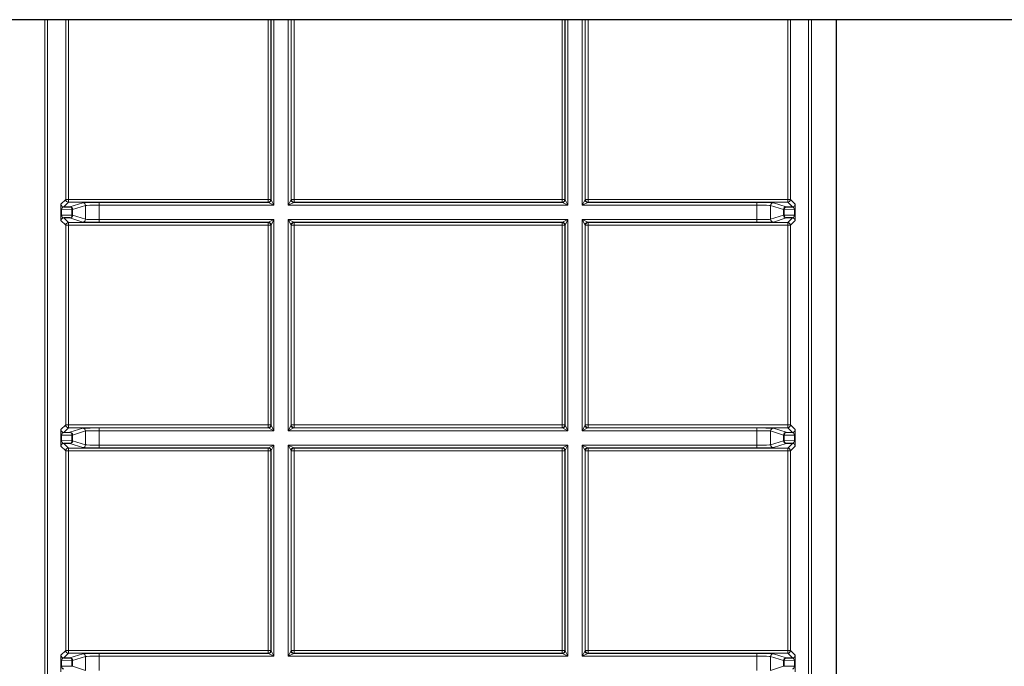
# Model space of a CAD drawing. Header units: millimetres. Extents: x 5 to 418, y 2 to 292.
# Tile 81 of 93: x 335 to 347, y 98 to 106. Entities that reach past the tile are written whole.
import ezdxf

# ---------------------------------------------------------------- set-up
doc = ezdxf.new("R2010")
doc.units = ezdxf.units.MM

msp = doc.modelspace()

# ---------------------------------------------------------------- linework, layer by layer
at = {"color": 7, "linetype": 'Continuous', "lineweight": 25}
for p, q in [((376.8569, 106.1433), (315.1903, 106.1433)), ((345.1853, 89.7014), (345.1853, 106.1433)), ((335.7658, 103.8608), (335.841, 103.8621)), ((344.5728, 103.8621), (344.6481, 103.8608)), ((335.841, 103.7251), (335.7658, 103.7264)), ((344.6481, 103.7264), (344.5728, 103.7251)), ((335.7658, 101.1108), (335.841, 101.1121)), ((344.5728, 101.1121), (344.6481, 101.1108)), ((335.841, 100.9751), (335.7658, 100.9764)), ((344.6481, 100.9764), (344.5728, 100.9751)), ((335.7658, 98.3608), (335.841, 98.3621)), ((344.5728, 98.3621), (344.6481, 98.3608))]:
    msp.add_line(p, q, dxfattribs=at)
at = {"color": 7, "linetype": 'Continuous', "lineweight": 18}
for p, q in [((335.535, 89.9133), (335.535, 106.1433)), ((335.5683, 106.1433), (335.5683, 89.98)), ((335.7897, 103.9514), (335.7897, 106.1433)), ((335.823, 106.1433), (335.823, 103.9514)), ((338.2575, 103.9514), (338.2575, 106.1433)), ((338.2908, 106.1433), (338.2908, 103.9514)), ((338.2941, 103.9482), (338.2941, 106.1433)), ((338.3274, 106.1433), (338.3274, 103.8815)), ((338.5032, 103.8815), (338.5032, 106.1433)), ((338.5365, 106.1433), (338.5365, 103.9482)), ((338.5397, 103.9514), (338.5397, 106.1433)), ((338.573, 106.1433), (338.573, 103.9514)), ((341.8409, 103.9514), (341.8409, 106.1433)), ((341.8742, 106.1433), (341.8742, 103.9514)), ((341.8774, 103.9482), (341.8774, 106.1433)), ((341.9107, 106.1433), (341.9107, 103.8815)), ((342.0865, 103.8815), (342.0865, 106.1433)), ((342.1198, 106.1433), (342.1198, 103.9482)), ((342.123, 103.9514), (342.123, 106.1433)), ((342.1564, 106.1433), (342.1564, 103.9514)), ((344.5909, 103.9514), (344.5909, 106.1433)), ((344.6242, 106.1433), (344.6242, 103.9514)), ((344.8456, 89.98), (344.8456, 106.1433)), ((344.8789, 106.1433), (344.8789, 89.9133)), ((335.7325, 103.8942), (335.7897, 103.9514)), ((335.7897, 103.9514), (335.823, 103.9514)), ((335.823, 103.9181), (335.823, 103.9514)), ((335.823, 103.9514), (338.2575, 103.9514)), ((338.2575, 103.9181), (338.2575, 103.9514)), ((338.2575, 103.9514), (338.2908, 103.9514)), ((338.2908, 103.9514), (338.2941, 103.9482)), ((338.2941, 103.9482), (338.3274, 103.8815)), ((338.5032, 103.8815), (338.5365, 103.9482)), ((338.5365, 103.9482), (338.5397, 103.9514)), ((338.5397, 103.9514), (338.573, 103.9514)), ((338.573, 103.9514), (338.573, 103.9181)), ((338.573, 103.9514), (341.8409, 103.9514)), ((341.8409, 103.9514), (341.8409, 103.9181)), ((341.8409, 103.9514), (341.8742, 103.9514)), ((341.8742, 103.9514), (341.8774, 103.9482)), ((341.8774, 103.9482), (341.9107, 103.8815)), ((342.0865, 103.8815), (342.1198, 103.9482)), ((342.1198, 103.9482), (342.123, 103.9514)), ((342.123, 103.9514), (342.1564, 103.9514)), ((342.1564, 103.9514), (344.5909, 103.9514)), ((342.1564, 103.9514), (342.1564, 103.9181)), ((344.5909, 103.9514), (344.5909, 103.9181)), ((344.5909, 103.9514), (344.6242, 103.9514)), ((344.6242, 103.9514), (344.6814, 103.8942)), ((335.7308, 103.7606), (335.7308, 103.8266)), ((335.7308, 103.8266), (335.7406, 103.8266)), ((335.8646, 103.8288), (335.7406, 103.8266)), ((335.7406, 103.8266), (335.7406, 103.7606)), ((335.823, 103.9181), (335.7658, 103.8608)), ((338.2575, 103.9181), (335.823, 103.9181)), ((335.841, 103.8621), (335.9982, 103.9115)), ((335.8646, 103.7584), (335.8646, 103.8288)), ((335.8743, 103.8288), (335.8646, 103.8288)), ((336.0315, 103.8782), (335.8743, 103.8288)), ((335.8743, 103.8288), (335.8743, 103.7584)), ((336.0315, 103.709), (336.0315, 103.8782)), ((336.1979, 103.9148), (338.2607, 103.9148)), ((336.1979, 103.8815), (336.1979, 103.9148)), ((336.1979, 103.8815), (336.1979, 103.7057)), ((338.3274, 103.8815), (336.1979, 103.8815)), ((338.2607, 103.9148), (338.2575, 103.9181)), ((338.3274, 103.8815), (338.2607, 103.9148)), ((338.5698, 103.9148), (338.5032, 103.8815)), ((341.9107, 103.8815), (338.5032, 103.8815)), ((338.573, 103.9181), (338.5698, 103.9148)), ((338.5698, 103.9148), (341.8441, 103.9148)), ((341.8409, 103.9181), (338.573, 103.9181)), ((341.8441, 103.9148), (341.8409, 103.9181)), ((341.9107, 103.8815), (341.8441, 103.9148)), ((342.1531, 103.9148), (342.0865, 103.8815)), ((344.2159, 103.8815), (342.0865, 103.8815)), ((342.1564, 103.9181), (342.1531, 103.9148)), ((342.1531, 103.9148), (344.2159, 103.9148)), ((344.5909, 103.9181), (342.1564, 103.9181)), ((344.2159, 103.9148), (344.2159, 103.8815)), ((344.2159, 103.7057), (344.2159, 103.8815)), ((344.5396, 103.8288), (344.3824, 103.8782)), ((344.3824, 103.8782), (344.3824, 103.709)), ((344.4156, 103.9115), (344.5728, 103.8621)), ((344.5493, 103.8288), (344.5396, 103.8288)), ((344.5396, 103.7584), (344.5396, 103.8288)), ((344.5493, 103.8288), (344.5493, 103.7584)), ((344.6733, 103.8266), (344.5493, 103.8288)), ((344.6481, 103.8608), (344.5909, 103.9181)), ((344.6733, 103.8266), (344.6831, 103.8266)), ((344.6733, 103.7606), (344.6733, 103.8266)), ((344.6831, 103.8266), (344.6831, 103.7606)), ((335.7308, 103.7606), (335.7406, 103.7606)), ((335.7406, 103.7606), (335.8646, 103.7584)), ((335.7658, 103.7264), (335.823, 103.6692)), ((335.9982, 103.6757), (335.841, 103.7251)), ((335.8743, 103.7584), (335.8646, 103.7584)), ((335.8743, 103.7584), (336.0315, 103.709)), ((336.1979, 103.7057), (336.1979, 103.6724)), ((336.1979, 103.7057), (338.3274, 103.7057)), ((338.2607, 103.6724), (338.3274, 103.7057)), ((338.3274, 103.7057), (338.2941, 103.6391)), ((338.3274, 103.7057), (338.3274, 101.1315)), ((338.5032, 103.7057), (341.9107, 103.7057)), ((338.5032, 101.1315), (338.5032, 103.7057)), ((338.5365, 103.6391), (338.5032, 103.7057)), ((338.5032, 103.7057), (338.5698, 103.6724)), ((341.8441, 103.6724), (341.9107, 103.7057)), ((341.9107, 103.7057), (341.8774, 103.6391)), ((341.9107, 103.7057), (341.9107, 101.1315)), ((342.0865, 103.7057), (344.2159, 103.7057)), ((342.0865, 101.1315), (342.0865, 103.7057)), ((342.1198, 103.6391), (342.0865, 103.7057)), ((342.0865, 103.7057), (342.1531, 103.6724)), ((344.2159, 103.6724), (344.2159, 103.7057)), ((344.3824, 103.709), (344.5396, 103.7584)), ((344.5728, 103.7251), (344.4156, 103.6757)), ((344.5493, 103.7584), (344.5396, 103.7584)), ((344.5493, 103.7584), (344.6733, 103.7606)), ((344.5909, 103.6692), (344.6481, 103.7264)), ((344.6733, 103.7606), (344.6831, 103.7606)), ((335.7897, 103.6359), (335.7325, 103.6931)), ((335.7897, 101.2014), (335.7897, 103.6359)), ((335.7897, 103.6359), (335.823, 103.6359)), ((335.823, 103.6692), (338.2575, 103.6692)), ((335.823, 103.6359), (335.823, 103.6692)), ((335.823, 103.6359), (335.823, 101.2014)), ((338.2575, 103.6359), (335.823, 103.6359)), ((338.2607, 103.6724), (336.1979, 103.6724)), ((338.2575, 103.6692), (338.2607, 103.6724)), ((338.2575, 103.6359), (338.2575, 103.6692)), ((338.2575, 101.2014), (338.2575, 103.6359)), ((338.2575, 103.6359), (338.2908, 103.6359)), ((338.2941, 103.6391), (338.2908, 103.6359)), ((338.2908, 103.6359), (338.2908, 101.2014)), ((338.2941, 101.1982), (338.2941, 103.6391)), ((338.5365, 103.6391), (338.5365, 101.1982)), ((338.5397, 103.6359), (338.5365, 103.6391)), ((338.5397, 101.2014), (338.5397, 103.6359)), ((338.5397, 103.6359), (338.573, 103.6359)), ((341.8441, 103.6724), (338.5698, 103.6724)), ((338.5698, 103.6724), (338.573, 103.6692)), ((338.573, 103.6692), (341.8409, 103.6692)), ((338.573, 103.6359), (338.573, 103.6692)), ((338.573, 103.6359), (338.573, 101.2014)), ((341.8409, 103.6359), (338.573, 103.6359)), ((341.8409, 103.6692), (341.8441, 103.6724)), ((341.8409, 103.6359), (341.8409, 103.6692)), ((341.8409, 101.2014), (341.8409, 103.6359)), ((341.8409, 103.6359), (341.8742, 103.6359)), ((341.8774, 103.6391), (341.8742, 103.6359)), ((341.8742, 103.6359), (341.8742, 101.2014)), ((341.8774, 101.1982), (341.8774, 103.6391)), ((342.1198, 103.6391), (342.1198, 101.1982)), ((342.123, 103.6359), (342.1198, 103.6391)), ((342.123, 101.2014), (342.123, 103.6359)), ((342.123, 103.6359), (342.1564, 103.6359)), ((342.1531, 103.6724), (342.1564, 103.6692)), ((344.2159, 103.6724), (342.1531, 103.6724)), ((342.1564, 103.6692), (344.5909, 103.6692)), ((342.1564, 103.6692), (342.1564, 103.6359)), ((342.1564, 103.6359), (342.1564, 101.2014)), ((344.5909, 103.6359), (342.1564, 103.6359)), ((344.5909, 103.6692), (344.5909, 103.6359)), ((344.5909, 101.2014), (344.5909, 103.6359)), ((344.5909, 103.6359), (344.6242, 103.6359)), ((344.6814, 103.6931), (344.6242, 103.6359)), ((344.6242, 103.6359), (344.6242, 101.2014)), ((335.7325, 101.1442), (335.7897, 101.2014)), ((335.7897, 101.2014), (335.823, 101.2014)), ((335.823, 101.1681), (335.823, 101.2014)), ((335.823, 101.2014), (338.2575, 101.2014)), ((338.2575, 101.1681), (338.2575, 101.2014)), ((338.2575, 101.2014), (338.2908, 101.2014)), ((338.2908, 101.2014), (338.2941, 101.1982)), ((338.2941, 101.1982), (338.3274, 101.1315)), ((338.5032, 101.1315), (338.5365, 101.1982)), ((338.5365, 101.1982), (338.5397, 101.2014)), ((338.5397, 101.2014), (338.573, 101.2014)), ((338.573, 101.1681), (338.573, 101.2014)), ((338.573, 101.2014), (341.8409, 101.2014)), ((341.8409, 101.1681), (341.8409, 101.2014)), ((341.8409, 101.2014), (341.8742, 101.2014)), ((341.8742, 101.2014), (341.8774, 101.1982)), ((341.8774, 101.1982), (341.9107, 101.1315)), ((342.0865, 101.1315), (342.1198, 101.1982)), ((342.1198, 101.1982), (342.123, 101.2014)), ((342.123, 101.2014), (342.1564, 101.2014)), ((342.1564, 101.2014), (342.1564, 101.1681)), ((342.1564, 101.2014), (344.5909, 101.2014)), ((344.5909, 101.2014), (344.5909, 101.1681)), ((344.5909, 101.2014), (344.6242, 101.2014)), ((344.6242, 101.2014), (344.6814, 101.1442)), ((335.7308, 101.0106), (335.7308, 101.0766)), ((335.7308, 101.0766), (335.7406, 101.0766)), ((335.8646, 101.0788), (335.7406, 101.0766)), ((335.7406, 101.0766), (335.7406, 101.0106)), ((335.823, 101.1681), (335.7658, 101.1108)), ((338.2575, 101.1681), (335.823, 101.1681)), ((335.841, 101.1121), (335.9982, 101.1615)), ((335.8646, 101.0084), (335.8646, 101.0788)), ((335.8743, 101.0788), (335.8646, 101.0788)), ((336.0315, 101.1282), (335.8743, 101.0788)), ((335.8743, 101.0788), (335.8743, 101.0084)), ((336.0315, 100.959), (336.0315, 101.1282)), ((336.1979, 101.1648), (338.2607, 101.1648)), ((336.1979, 101.1315), (336.1979, 101.1648)), ((336.1979, 101.1315), (336.1979, 100.9557)), ((338.3274, 101.1315), (336.1979, 101.1315)), ((338.2607, 101.1648), (338.2575, 101.1681)), ((338.3274, 101.1315), (338.2607, 101.1648)), ((338.5698, 101.1648), (338.5032, 101.1315)), ((341.9107, 101.1315), (338.5032, 101.1315)), ((338.573, 101.1681), (338.5698, 101.1648)), ((338.5698, 101.1648), (341.8441, 101.1648)), ((341.8409, 101.1681), (338.573, 101.1681)), ((341.8441, 101.1648), (341.8409, 101.1681)), ((341.9107, 101.1315), (341.8441, 101.1648)), ((342.1531, 101.1648), (342.0865, 101.1315)), ((344.2159, 101.1315), (342.0865, 101.1315)), ((342.1564, 101.1681), (342.1531, 101.1648)), ((342.1531, 101.1648), (344.2159, 101.1648)), ((344.5909, 101.1681), (342.1564, 101.1681)), ((344.2159, 101.1648), (344.2159, 101.1315)), ((344.2159, 100.9557), (344.2159, 101.1315)), ((344.5396, 101.0788), (344.3824, 101.1282)), ((344.3824, 101.1282), (344.3824, 100.959)), ((344.4156, 101.1615), (344.5728, 101.1121)), ((344.5493, 101.0788), (344.5396, 101.0788)), ((344.5396, 101.0084), (344.5396, 101.0788)), ((344.5493, 101.0788), (344.5493, 101.0084)), ((344.6733, 101.0766), (344.5493, 101.0788)), ((344.6481, 101.1108), (344.5909, 101.1681)), ((344.6733, 101.0766), (344.6831, 101.0766)), ((344.6733, 101.0106), (344.6733, 101.0766)), ((344.6831, 101.0766), (344.6831, 101.0106)), ((335.7308, 101.0106), (335.7406, 101.0106)), ((335.7897, 100.8859), (335.7325, 100.9431)), ((335.7406, 101.0106), (335.8646, 101.0084)), ((335.7658, 100.9764), (335.823, 100.9192)), ((335.9982, 100.9257), (335.841, 100.9751)), ((335.8743, 101.0084), (335.8646, 101.0084)), ((335.8743, 101.0084), (336.0315, 100.959)), ((336.1979, 100.9557), (336.1979, 100.9224)), ((336.1979, 100.9557), (338.3274, 100.9557)), ((338.2607, 100.9224), (338.3274, 100.9557)), ((338.3274, 100.9557), (338.2941, 100.8891)), ((338.3274, 100.9557), (338.3274, 98.3815)), ((338.5032, 100.9557), (341.9107, 100.9557)), ((338.5032, 98.3815), (338.5032, 100.9557)), ((338.5365, 100.8891), (338.5032, 100.9557)), ((338.5032, 100.9557), (338.5698, 100.9224)), ((341.8441, 100.9224), (341.9107, 100.9557)), ((341.9107, 100.9557), (341.8774, 100.8891)), ((341.9107, 100.9557), (341.9107, 98.3815)), ((342.0865, 100.9557), (344.2159, 100.9557)), ((342.0865, 98.3815), (342.0865, 100.9557)), ((342.1198, 100.8891), (342.0865, 100.9557)), ((342.0865, 100.9557), (342.1531, 100.9224)), ((344.2159, 100.9224), (344.2159, 100.9557)), ((344.3824, 100.959), (344.5396, 101.0084)), ((344.5728, 100.9751), (344.4156, 100.9257)), ((344.5493, 101.0084), (344.5396, 101.0084)), ((344.5493, 101.0084), (344.6733, 101.0106)), ((344.5909, 100.9192), (344.6481, 100.9764)), ((344.6814, 100.9431), (344.6242, 100.8859)), ((344.6733, 101.0106), (344.6831, 101.0106)), ((335.7897, 98.4514), (335.7897, 100.8859)), ((335.7897, 100.8859), (335.823, 100.8859)), ((335.823, 100.9192), (338.2575, 100.9192)), ((335.823, 100.8859), (335.823, 100.9192)), ((335.823, 100.8859), (335.823, 98.4514)), ((338.2575, 100.8859), (335.823, 100.8859)), ((338.2607, 100.9224), (336.1979, 100.9224)), ((338.2575, 100.9192), (338.2607, 100.9224)), ((338.2575, 100.8859), (338.2575, 100.9192)), ((338.2575, 98.4514), (338.2575, 100.8859)), ((338.2575, 100.8859), (338.2908, 100.8859)), ((338.2941, 100.8891), (338.2908, 100.8859)), ((338.2908, 100.8859), (338.2908, 98.4514)), ((338.2941, 98.4482), (338.2941, 100.8891)), ((338.5365, 100.8891), (338.5365, 98.4482)), ((338.5397, 100.8859), (338.5365, 100.8891)), ((338.5397, 98.4514), (338.5397, 100.8859)), ((338.5397, 100.8859), (338.573, 100.8859)), ((341.8441, 100.9224), (338.5698, 100.9224)), ((338.5698, 100.9224), (338.573, 100.9192)), ((338.573, 100.9192), (341.8409, 100.9192)), ((338.573, 100.8859), (338.573, 100.9192)), ((338.573, 100.8859), (338.573, 98.4514)), ((341.8409, 100.8859), (338.573, 100.8859)), ((341.8409, 100.9192), (341.8441, 100.9224)), ((341.8409, 100.8859), (341.8409, 100.9192)), ((341.8409, 98.4514), (341.8409, 100.8859)), ((341.8409, 100.8859), (341.8742, 100.8859)), ((341.8774, 100.8891), (341.8742, 100.8859)), ((341.8742, 100.8859), (341.8742, 98.4514)), ((341.8774, 98.4482), (341.8774, 100.8891)), ((342.1198, 100.8891), (342.1198, 98.4482)), ((342.123, 100.8859), (342.1198, 100.8891)), ((342.123, 98.4514), (342.123, 100.8859)), ((342.123, 100.8859), (342.1564, 100.8859)), ((342.1531, 100.9224), (342.1564, 100.9192)), ((344.2159, 100.9224), (342.1531, 100.9224)), ((342.1564, 100.9192), (344.5909, 100.9192)), ((342.1564, 100.9192), (342.1564, 100.8859)), ((342.1564, 100.8859), (342.1564, 98.4514)), ((344.5909, 100.8859), (342.1564, 100.8859)), ((344.5909, 100.9192), (344.5909, 100.8859)), ((344.5909, 98.4514), (344.5909, 100.8859)), ((344.5909, 100.8859), (344.6242, 100.8859)), ((344.6242, 100.8859), (344.6242, 98.4514)), ((335.7325, 98.3942), (335.7897, 98.4514)), ((335.823, 98.4181), (335.7658, 98.3608)), ((335.7897, 98.4514), (335.823, 98.4514)), ((335.823, 98.4181), (335.823, 98.4514)), ((335.823, 98.4514), (338.2575, 98.4514)), ((338.2575, 98.4181), (335.823, 98.4181)), ((336.1979, 98.4148), (338.2607, 98.4148)), ((336.1979, 98.3815), (336.1979, 98.4148)), ((338.2575, 98.4181), (338.2575, 98.4514)), ((338.2575, 98.4514), (338.2908, 98.4514)), ((338.2607, 98.4148), (338.2575, 98.4181)), ((338.3274, 98.3815), (338.2607, 98.4148)), ((338.2908, 98.4514), (338.2941, 98.4482)), ((338.2941, 98.4482), (338.3274, 98.3815)), ((338.5032, 98.3815), (338.5365, 98.4482)), ((338.5698, 98.4148), (338.5032, 98.3815)), ((338.5365, 98.4482), (338.5397, 98.4514)), ((338.5397, 98.4514), (338.573, 98.4514)), ((338.573, 98.4181), (338.5698, 98.4148)), ((338.5698, 98.4148), (341.8441, 98.4148)), ((338.573, 98.4181), (338.573, 98.4514)), ((338.573, 98.4514), (341.8409, 98.4514)), ((341.8409, 98.4181), (338.573, 98.4181)), ((341.8409, 98.4181), (341.8409, 98.4514)), ((341.8409, 98.4514), (341.8742, 98.4514)), ((341.8441, 98.4148), (341.8409, 98.4181)), ((341.9107, 98.3815), (341.8441, 98.4148)), ((341.8742, 98.4514), (341.8774, 98.4482)), ((341.8774, 98.4482), (341.9107, 98.3815)), ((342.0865, 98.3815), (342.1198, 98.4482)), ((342.1531, 98.4148), (342.0865, 98.3815)), ((342.1198, 98.4482), (342.123, 98.4514)), ((342.123, 98.4514), (342.1564, 98.4514)), ((342.1564, 98.4181), (342.1531, 98.4148)), ((342.1531, 98.4148), (344.2159, 98.4148)), ((342.1564, 98.4514), (344.5909, 98.4514)), ((342.1564, 98.4514), (342.1564, 98.4181)), ((344.5909, 98.4181), (342.1564, 98.4181)), ((344.2159, 98.4148), (344.2159, 98.3815)), ((344.5909, 98.4514), (344.5909, 98.4181)), ((344.5909, 98.4514), (344.6242, 98.4514)), ((344.6481, 98.3608), (344.5909, 98.4181)), ((344.6242, 98.4514), (344.6814, 98.3942)), ((335.7308, 98.2606), (335.7308, 98.3266)), ((335.7308, 98.3266), (335.7406, 98.3266)), ((335.8646, 98.3288), (335.7406, 98.3266)), ((335.7406, 98.3266), (335.7406, 98.2606)), ((335.841, 98.3621), (335.9982, 98.4115)), ((335.8646, 98.2584), (335.8646, 98.3288)), ((335.8743, 98.3288), (335.8646, 98.3288)), ((336.0315, 98.3782), (335.8743, 98.3288)), ((335.8743, 98.3288), (335.8743, 98.2584)), ((336.0315, 98.209), (336.0315, 98.3782)), ((336.1979, 98.3815), (336.1979, 98.2057)), ((338.3274, 98.3815), (336.1979, 98.3815)), ((341.9107, 98.3815), (338.5032, 98.3815)), ((344.2159, 98.3815), (342.0865, 98.3815)), ((344.2159, 98.2057), (344.2159, 98.3815)), ((344.5396, 98.3288), (344.3824, 98.3782)), ((344.3824, 98.3782), (344.3824, 98.209)), ((344.4156, 98.4115), (344.5728, 98.3621)), ((344.5493, 98.3288), (344.5396, 98.3288)), ((344.5396, 98.2584), (344.5396, 98.3288)), ((344.5493, 98.3288), (344.5493, 98.2584)), ((344.6733, 98.3266), (344.5493, 98.3288)), ((344.6733, 98.3266), (344.6831, 98.3266)), ((344.6733, 98.2606), (344.6733, 98.3266)), ((344.6831, 98.3266), (344.6831, 98.2606)), ((335.7308, 98.2606), (335.7406, 98.2606)), ((335.7406, 98.2606), (335.8646, 98.2584)), ((335.8743, 98.2584), (335.8646, 98.2584)), ((335.8743, 98.2584), (336.0315, 98.209)), ((344.3824, 98.209), (344.5396, 98.2584)), ((344.5493, 98.2584), (344.5396, 98.2584)), ((344.5493, 98.2584), (344.6733, 98.2606)), ((344.6733, 98.2606), (344.6831, 98.2606))]:
    msp.add_line(p, q, dxfattribs=at)
for centre, radius, start, end in [((335.823, 103.9514), 0.0333, 180.02044, 269.97956), ((338.2575, 103.9514), 0.0333, 270.02044, 359.97956), ((338.2607, 103.9482), 0.0333, 270.02044, 359.97956), ((338.5698, 103.9482), 0.0333, 180.02044, 269.97956), ((338.573, 103.9514), 0.0333, 180.02044, 269.97956), ((341.8408, 103.9514), 0.0333, 270.02044, 359.97956), ((341.8441, 103.9482), 0.0333, 270.02044, 359.97956), ((342.1532, 103.9482), 0.0333, 180.02044, 269.97956), ((342.1564, 103.9514), 0.0333, 180.02044, 269.97956), ((344.5908, 103.9514), 0.0333, 270.02044, 359.97956), ((335.7658, 103.8942), 0.0333, 180.02044, 269.97956), ((335.8346, 103.8326), 0.0302, 352.77494, 77.76207), ((335.841, 103.8288), 0.0333, 0.02519, 89.89526), ((335.9982, 103.8782), 0.0333, 0.02519, 89.89526), ((344.4157, 103.8782), 0.0333, 90.10474, 179.97481), ((344.5729, 103.8288), 0.0333, 90.10474, 179.97481), ((344.5793, 103.8326), 0.0302, 102.23793, 187.22506), ((344.6481, 103.8942), 0.0333, 270.02044, 359.97956), ((335.7658, 103.6931), 0.0333, 90.02044, 179.97956), ((335.8346, 103.7546), 0.0302, 282.23793, 7.22506), ((335.841, 103.7585), 0.0333, 270.10474, 359.97481), ((335.9982, 103.7091), 0.0333, 270.10474, 359.97481), ((344.4157, 103.7091), 0.0333, 180.02519, 269.89526), ((344.5729, 103.7585), 0.0333, 180.02519, 269.89526), ((344.5793, 103.7546), 0.0302, 172.77494, 257.76207), ((344.6481, 103.6931), 0.0333, 0.02044, 89.97956), ((335.823, 103.6359), 0.0333, 90.02044, 179.97956), ((338.2575, 103.6359), 0.0333, 0.02044, 89.97956), ((338.2607, 103.6391), 0.0333, 0.02044, 89.97956), ((338.5698, 103.6391), 0.0333, 90.02044, 179.97956), ((338.573, 103.6359), 0.0333, 90.02044, 179.97956), ((341.8408, 103.6359), 0.0333, 0.02044, 89.97956), ((341.8441, 103.6391), 0.0333, 0.02044, 89.97956), ((342.1532, 103.6391), 0.0333, 90.02044, 179.97956), ((342.1564, 103.6359), 0.0333, 90.02044, 179.97956), ((344.5908, 103.6359), 0.0333, 0.02044, 89.97956), ((335.823, 101.2014), 0.0333, 180.02044, 269.97956), ((338.2575, 101.2014), 0.0333, 270.02044, 359.97956), ((338.2607, 101.1982), 0.0333, 270.02044, 359.97956), ((338.5698, 101.1982), 0.0333, 180.02044, 269.97956), ((338.573, 101.2014), 0.0333, 180.02044, 269.97956), ((341.8408, 101.2014), 0.0333, 270.02044, 359.97956), ((341.8441, 101.1982), 0.0333, 270.02044, 359.97956), ((342.1532, 101.1982), 0.0333, 180.02044, 269.97956), ((342.1564, 101.2014), 0.0333, 180.02044, 269.97956), ((344.5908, 101.2014), 0.0333, 270.02044, 359.97956), ((335.7658, 101.1442), 0.0333, 180.02044, 269.97956), ((335.8346, 101.0826), 0.0302, 352.77494, 77.76207), ((335.841, 101.0788), 0.0333, 0.02519, 89.89526), ((335.9982, 101.1282), 0.0333, 0.02519, 89.89526), ((344.4157, 101.1282), 0.0333, 90.10474, 179.97481), ((344.5729, 101.0788), 0.0333, 90.10474, 179.97481), ((344.5793, 101.0826), 0.0302, 102.23793, 187.22506), ((344.6481, 101.1442), 0.0333, 270.02044, 359.97956), ((335.7658, 100.9431), 0.0333, 90.02044, 179.97956), ((335.8346, 101.0046), 0.0302, 282.23793, 7.22506), ((335.841, 101.0085), 0.0333, 270.10474, 359.97481), ((335.9982, 100.9591), 0.0333, 270.10474, 359.97481), ((344.4157, 100.9591), 0.0333, 180.02519, 269.89526), ((344.5729, 101.0085), 0.0333, 180.02519, 269.89526), ((344.5793, 101.0046), 0.0302, 172.77494, 257.76207), ((344.6481, 100.9431), 0.0333, 0.02044, 89.97956), ((335.823, 100.8859), 0.0333, 90.02044, 179.97956), ((338.2575, 100.8859), 0.0333, 0.02044, 89.97956), ((338.2607, 100.8891), 0.0333, 0.02044, 89.97956), ((338.5698, 100.8891), 0.0333, 90.02044, 179.97956), ((338.573, 100.8859), 0.0333, 90.02044, 179.97956), ((341.8408, 100.8859), 0.0333, 0.02044, 89.97956), ((341.8441, 100.8891), 0.0333, 0.02044, 89.97956), ((342.1532, 100.8891), 0.0333, 90.02044, 179.97956), ((342.1564, 100.8859), 0.0333, 90.02044, 179.97956), ((344.5908, 100.8859), 0.0333, 0.02044, 89.97956), ((335.823, 98.4514), 0.0333, 180.02044, 269.97956), ((338.2575, 98.4514), 0.0333, 270.02044, 359.97956), ((338.2607, 98.4482), 0.0333, 270.02044, 359.97956), ((338.5698, 98.4482), 0.0333, 180.02044, 269.97956), ((338.573, 98.4514), 0.0333, 180.02044, 269.97956), ((341.8408, 98.4514), 0.0333, 270.02044, 359.97956), ((341.8441, 98.4482), 0.0333, 270.02044, 359.97956), ((342.1532, 98.4482), 0.0333, 180.02044, 269.97956), ((342.1564, 98.4514), 0.0333, 180.02044, 269.97956), ((344.5908, 98.4514), 0.0333, 270.02044, 359.97956), ((335.7658, 98.3942), 0.0333, 180.02044, 269.97956), ((335.8346, 98.3326), 0.0302, 352.77494, 77.76207), ((335.841, 98.3288), 0.0333, 0.02519, 89.89526), ((335.9982, 98.3782), 0.0333, 0.02519, 89.89526), ((344.4157, 98.3782), 0.0333, 90.10474, 179.97481), ((344.5729, 98.3288), 0.0333, 90.10474, 179.97481), ((344.5793, 98.3326), 0.0302, 102.23793, 187.22506), ((344.6481, 98.3942), 0.0333, 270.02044, 359.97956)]:
    msp.add_arc(centre, radius, start, end, dxfattribs=at)
for centre, major_axis, ratio, start_param, end_param in [((335.7325, 103.8275), (0, 0.0667), 0.0251177, 0.0251286, 1.5835839), ((335.7658, 103.8275), (0.0022, 0.0333), 0.755078, 0.0872571, 1.6457124), ((336.1979, 103.9113), (0.2, 0), 0.0174551, 1.5707963, 3.0860941), ((336.1979, 103.878), (0.1667, 0), 0.0209461, 1.5707963, 3.0860941), ((344.2159, 103.9113), (0.2, 0), 0.0174551, 0.0554985, 1.5707963), ((344.2159, 103.878), (0.1667, 0), 0.0209461, 0.0554985, 1.5707963), ((344.6481, 103.8275), (-0.0022, 0.0333), 0.755078, 4.6374729, 6.1959282), ((344.6814, 103.8275), (0, 0.0667), 0.0251177, 4.6996015, 6.2580567), ((335.7325, 103.7598), (0, 0.0667), 0.0251177, 1.5580088, 3.1164641), ((335.7658, 103.7598), (-0.0022, 0.0333), 0.755078, 1.4958803, 3.0543356), ((336.1979, 103.7092), (0.1667, 0), 0.0209461, 3.1970912, 4.712389), ((344.2159, 103.7092), (0.1667, 0), 0.0209461, 4.712389, 6.2276868), ((344.6481, 103.7598), (0.0022, 0.0333), 0.755078, 3.2288497, 4.787305), ((344.6814, 103.7598), (0, 0.0667), 0.0251177, 3.1667212, 4.7251765), ((336.1979, 103.6759), (0.2, 0), 0.0174551, 3.1970912, 4.712389), ((344.2159, 103.6759), (0.2, 0), 0.0174551, 4.712389, 6.2276868), ((335.7325, 101.0775), (0, 0.0667), 0.0251177, 0.0251286, 1.5835839), ((335.7658, 101.0775), (0.0022, 0.0333), 0.755078, 0.0872571, 1.6457124), ((336.1979, 101.1613), (0.2, 0), 0.0174551, 1.5707963, 3.0860941), ((336.1979, 101.128), (0.1667, 0), 0.0209461, 1.5707963, 3.0860941), ((344.2159, 101.1613), (0.2, 0), 0.0174551, 0.0554985, 1.5707963), ((344.2159, 101.128), (0.1667, 0), 0.0209461, 0.0554985, 1.5707963), ((344.6481, 101.0775), (-0.0022, 0.0333), 0.755078, 4.6374729, 6.1959282), ((344.6814, 101.0775), (0, 0.0667), 0.0251177, 4.6996015, 6.2580567), ((335.7325, 101.0098), (0, 0.0667), 0.0251177, 1.5580088, 3.1164641), ((335.7658, 101.0098), (-0.0022, 0.0333), 0.755078, 1.4958803, 3.0543356), ((336.1979, 100.9592), (0.1667, 0), 0.0209461, 3.1970912, 4.712389), ((344.2159, 100.9592), (0.1667, 0), 0.0209461, 4.712389, 6.2276868), ((344.6481, 101.0098), (0.0022, 0.0333), 0.755078, 3.2288497, 4.787305), ((344.6814, 101.0098), (0, 0.0667), 0.0251177, 3.1667212, 4.7251765), ((336.1979, 100.9259), (0.2, 0), 0.0174551, 3.1970912, 4.712389), ((344.2159, 100.9259), (0.2, 0), 0.0174551, 4.712389, 6.2276868), ((336.1979, 98.4113), (0.2, 0), 0.0174551, 1.5707963, 3.0860941), ((344.2159, 98.4113), (0.2, 0), 0.0174551, 0.0554985, 1.5707963), ((335.7325, 98.3275), (0, 0.0667), 0.0251177, 0.0251286, 1.5835839), ((335.7658, 98.3275), (0.0022, 0.0333), 0.755078, 0.0872571, 1.6457124), ((336.1979, 98.378), (0.1667, 0), 0.0209461, 1.5707963, 3.0860941), ((344.2159, 98.378), (0.1667, 0), 0.0209461, 0.0554985, 1.5707963), ((344.6481, 98.3275), (-0.0022, 0.0333), 0.755078, 4.6374729, 6.1959282), ((344.6814, 98.3275), (0, 0.0667), 0.0251177, 4.6996015, 6.2580567), ((335.7325, 98.2598), (0, 0.0667), 0.0251177, 1.5580088, 3.1164641), ((335.7658, 98.2598), (-0.0022, 0.0333), 0.755078, 1.4958803, 3.0543356), ((344.6481, 98.2598), (0.0022, 0.0333), 0.755078, 3.2288497, 4.787305), ((344.6814, 98.2598), (0, 0.0667), 0.0251177, 3.1667212, 4.7251765)]:
    msp.add_ellipse(centre, major_axis=major_axis, ratio=ratio, start_param=start_param, end_param=end_param, dxfattribs=at)

doc.saveas('drawing.dxf')
